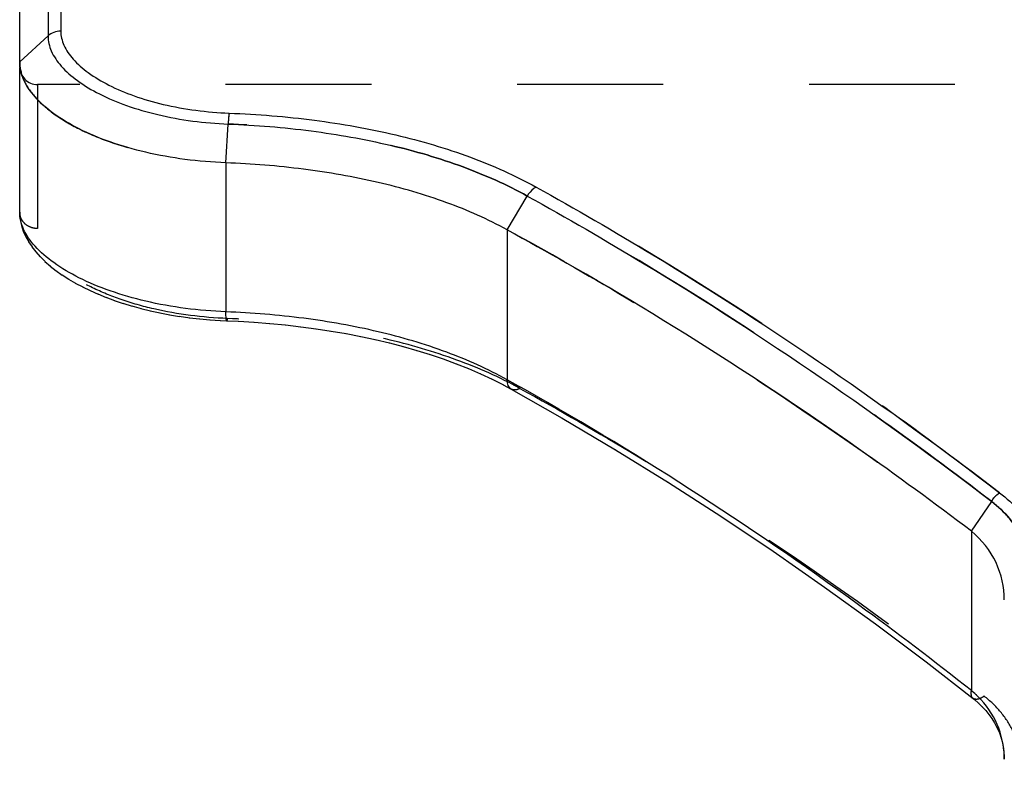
# Model space of a CAD drawing. Header units: millimetres. Extents: x 0 to 1000, y 0 to 1000.
# Tile 1 of 6: x 407 to 451, y 414 to 447. Entities that reach past the tile are written whole.
import ezdxf

# ---------------------------------------------------------------- set-up
doc = ezdxf.new("R2010")
doc.units = ezdxf.units.MM
doc.header["$LTSCALE"] = 65.185185
doc.linetypes.add('HIDDEN', pattern=[0.2, 0.1, -0.1])
for name, color, linetype in [('FASEN', 7, 'CONTINUOUS'), ('KOERPER', 7, 'CONTINUOUS'), ('KONST.EL_MIT_GEO', 7, 'CONTINUOUS')]:
    doc.layers.add(name, color=color, linetype=linetype)

msp = doc.modelspace()

# ---------------------------------------------------------------- linework, layer by layer
at = {"layer": 'FASEN', "color": 7, "linetype": 'Continuous'}
msp.add_line((407, 445.462), (407, 452.95), dxfattribs=at)
at = {"layer": 'FASEN', "color": 8, "linetype": 'HIDDEN'}
for points, knots in [([(407, 445.462), (407, 445.193), (407.143, 444.609), (407.699, 443.816), (408.558, 443.076), (409.698, 442.408), (411.083, 441.834), (412.669, 441.382), (414.401, 441.072), (415.603, 440.972), (416.215, 440.948)], [0, 0, 0, 0, 0.073523, 0.158939, 0.261257, 0.381795, 0.519049, 0.670469, 0.83234, 1, 1, 1, 1]), ([(428.788, 437.953), (430.577, 436.976), (437.739, 432.878), (444.583, 428.23), (449.536, 424.479)], [0, 0, 0, 0, 0.247028, 1, 1, 1, 1])]:
    msp.add_open_spline(points, degree=3, knots=knots, dxfattribs=at)
at = {"layer": 'FASEN', "color": 7, "linetype": 'Continuous'}
for points, knots in [([(416.215, 440.948), (415.603, 440.972), (414.4, 441.072), (412.667, 441.382), (411.081, 441.835), (409.696, 442.408), (408.557, 443.077), (407.698, 443.817), (407.142, 444.61), (407, 445.193), (407, 445.462)], [0, 0, 0, 0, 0.167844, 0.329709, 0.481162, 0.618428, 0.738803, 0.841165, 0.926565, 1, 1, 1, 1]), ([(428.788, 437.953), (427.924, 438.428), (426.034, 439.259), (422.969, 440.144), (419.657, 440.721), (417.374, 440.904), (416.215, 440.948)], [0, 0, 0, 0, 0.227167, 0.47318, 0.733102, 1, 1, 1, 1]), ([(449.536, 424.479), (447.873, 425.738), (441.21, 430.603), (434.2, 434.999), (428.788, 437.953)], [0, 0, 0, 0, 0.25271, 1, 1, 1, 1]), ([(451, 421.411), (451, 421.98), (450.745, 423.159), (449.991, 424.099), (449.536, 424.479)], [0, 0, 0, 0, 0.489139, 1, 1, 1, 1])]:
    msp.add_open_spline(points, degree=3, knots=knots, dxfattribs=at)
at = {"layer": 'KOERPER', "color": 8, "linetype": 'HIDDEN'}
msp.add_line((592.2, 444.45), (407.8, 444.45), dxfattribs=at)
at = {"layer": 'KONST.EL_MIT_GEO', "color": 7, "linetype": 'Continuous'}
for p, q in [((408.266, 454.216), (408.266, 446.621)), ((408.831, 454.45), (408.831, 446.836)), ((407, 445.462), (408.266, 446.621)), ((407, 438.746), (407, 445.196)), ((416.215, 440.948), (416.315, 442.684)), ((416.215, 440.948), (416.215, 434.288)), ((428.788, 437.953), (429.684, 439.463)), ((407, 438.746), (407.001, 438.673)), ((407.001, 438.679), (407.015, 438.485)), ((407.014, 438.494), (407.047, 438.286)), ((407.046, 438.295), (407.101, 438.075)), ((407.098, 438.084), (407.177, 437.855)), ((407.174, 437.864), (407.277, 437.633)), ((428.788, 437.953), (428.789, 431.248)), ((407.273, 437.642), (407.401, 437.41)), ((407.396, 437.419), (407.55, 437.186)), ((407.544, 437.194), (407.722, 436.965)), ((407.715, 436.973), (407.916, 436.748)), ((407.909, 436.756), (408.134, 436.534)), ((408.125, 436.542), (408.371, 436.327)), ((408.362, 436.334), (408.627, 436.127)), ((408.617, 436.134), (408.901, 435.933)), ((408.891, 435.94), (409.192, 435.747)), ((409.181, 435.753), (409.498, 435.569)), ((409.486, 435.575), (409.818, 435.398)), ((409.807, 435.404), (410.154, 435.235)), ((410.142, 435.241), (410.503, 435.081)), ((410.491, 435.086), (410.865, 434.934)), ((410.852, 434.939), (411.24, 434.796)), ((411.227, 434.8), (411.626, 434.666)), ((411.613, 434.671), (412.024, 434.546)), ((412.009, 434.55), (412.431, 434.434)), ((412.417, 434.438), (412.848, 434.332)), ((412.833, 434.335), (413.274, 434.24)), ((413.259, 434.243), (413.707, 434.157)), ((413.692, 434.16), (414.148, 434.085)), ((414.133, 434.087), (414.596, 434.022)), ((414.58, 434.024), (415.05, 433.971)), ((415.034, 433.972), (415.508, 433.93)), ((415.493, 433.931), (415.971, 433.9)), ((415.956, 433.9), (416.247, 433.887)), ((429.101, 431.073), (428.789, 431.248)), ((429.101, 431.07), (428.789, 431.248)), ((428.609, 431.024), (428.966, 430.831)), ((449.536, 424.479), (450.437, 425.807)), ((449.536, 424.479), (449.536, 417.352))]:
    msp.add_line(p, q, dxfattribs=at)
at = {"layer": 'KONST.EL_MIT_GEO', "color": 8, "linetype": 'HIDDEN'}
for p, q in [((407, 445.462), (407, 445.196)), ((407.8, 444.45), (407.8, 438.011)), ((407.001, 438.682), (407.001, 438.679)), ((416.252, 433.991), (416.278, 433.99)), ((416.252, 433.991), (416.278, 433.99)), ((416.767, 433.863), (416.776, 433.863)), ((417.465, 433.822), (417.481, 433.82)), ((418.165, 433.767), (418.18, 433.766)), ((418.859, 433.701), (418.875, 433.699)), ((419.547, 433.623), (419.563, 433.621)), ((420.229, 433.532), (420.245, 433.53)), ((420.903, 433.43), (420.918, 433.427)), ((421.568, 433.316), (421.583, 433.313)), ((422.223, 433.189), (422.239, 433.186)), ((422.869, 433.051), (422.884, 433.048)), ((423.504, 432.901), (423.519, 432.898)), ((424.127, 432.74), (424.141, 432.736)), ((424.737, 432.566), (424.751, 432.562)), ((425.335, 432.381), (425.348, 432.376)), ((425.918, 432.184), (425.931, 432.179)), ((426.487, 431.975), (426.5, 431.97)), ((427.04, 431.755), (427.053, 431.75)), ((427.578, 431.524), (427.59, 431.518)), ((428.099, 431.281), (428.11, 431.275)), ((428.602, 431.027), (428.609, 431.024)), ((431.231, 429.545), (431.243, 429.539)), ((433.616, 428.132), (433.627, 428.125)), ((435.981, 426.668), (435.993, 426.661)), ((438.327, 425.156), (438.339, 425.149)), ((440.652, 423.597), (440.664, 423.589)), ((442.956, 421.992), (442.967, 421.984)), ((445.237, 420.341), (445.248, 420.333)), ((447.494, 418.647), (447.506, 418.639)), ((449.664, 416.96), (449.674, 416.951)), ((449.841, 416.807), (449.85, 416.798)), ((450.008, 416.645), (450.016, 416.636)), ((450.163, 416.476), (450.172, 416.466)), ((450.308, 416.298), (450.315, 416.289)), ((450.44, 416.113), (450.447, 416.103)), ((450.56, 415.921), (450.566, 415.911)), ((450.666, 415.722), (450.671, 415.712)), ((450.759, 415.517), (450.763, 415.506)), ((450.837, 415.305), (450.84, 415.294)), ((450.9, 415.088), (450.903, 415.077)), ((450.949, 414.864), (450.951, 414.853)), ((450.982, 414.636), (450.983, 414.625)), ((450.998, 414.402), (450.998, 414.391))]:
    msp.add_line(p, q, dxfattribs=at)
at = {"layer": 'KONST.EL_MIT_GEO', "color": 7, "linetype": 'Continuous'}
for points in [[(416.247, 433.887), (416.776, 433.863), (417.481, 433.82), (418.18, 433.766), (418.875, 433.699), (419.563, 433.621), (420.245, 433.53), (420.918, 433.427), (421.583, 433.313), (422.239, 433.186), (422.884, 433.048), (423.519, 432.898), (424.141, 432.736), (424.751, 432.562), (425.348, 432.376), (425.931, 432.179), (426.5, 431.97), (427.053, 431.75), (427.59, 431.518), (428.11, 431.275), (428.614, 431.021)], [(428.966, 430.831), (431.243, 429.539), (433.627, 428.125), (435.993, 426.661), (438.339, 425.149), (440.664, 423.589), (442.967, 421.984), (445.248, 420.333), (447.506, 418.639), (449.605, 417.007)], [(449.605, 417.007), (449.674, 416.951), (449.85, 416.798), (450.016, 416.636), (450.172, 416.466), (450.315, 416.289), (450.447, 416.103), (450.566, 415.911), (450.671, 415.712), (450.763, 415.506), (450.84, 415.294), (450.903, 415.077), (450.951, 414.853), (450.983, 414.625), (450.998, 414.391), (451, 414.287)]]:
    msp.add_lwpolyline(points, dxfattribs=at)
at = {"layer": 'KONST.EL_MIT_GEO', "color": 8, "linetype": 'HIDDEN'}
for centre, radius, start, end in [((407.8, 445.25), 0.8, 180, 270), ((420.819, 415.346), 17.711, 61.1912, 62.2481), ((446.992, 414.288), 4.008, 359.9997, 1.8174)]:
    msp.add_arc(centre, radius, start, end, dxfattribs=at)
at = {"layer": 'KONST.EL_MIT_GEO', "color": 7, "linetype": 'Continuous'}
msp.add_arc((446.698, 413.958), 4.424, 45.04, 50.1067, dxfattribs=at)
for points, knots in [([(408.266, 446.621), (408.265, 446.392), (408.388, 445.891), (408.865, 445.208), (409.608, 444.564), (410.598, 443.978), (411.806, 443.472), (413.712, 442.921), (415.257, 442.725), (416.315, 442.684)], [0, 0, 0, 0, 0.072015, 0.156317, 0.257979, 0.378177, 0.515686, 0.667785, 1, 1, 1, 1]), ([(408.831, 446.836), (408.728, 446.836), (408.521, 446.8), (408.34, 446.69), (408.266, 446.621)], [0, 0, 0, 0, 0.505398, 1, 1, 1, 1]), ([(408.831, 446.836), (408.833, 446.623), (408.95, 446.158), (409.398, 445.523), (410.091, 444.925), (411.014, 444.379), (412.142, 443.907), (413.925, 443.392), (415.37, 443.209), (416.36, 443.17)], [0, 0, 0, 0, 0.071743, 0.155843, 0.257309, 0.377354, 0.514822, 0.667049, 1, 1, 1, 1]), ([(416.36, 443.17), (416.355, 443.14), (416.334, 442.979), (416.322, 442.816), (416.315, 442.684)], [0, 0, 0, 0, 0.186011, 1, 1, 1, 1]), ([(416.36, 443.17), (417.633, 443.121), (420.134, 442.916), (423.75, 442.275), (427.085, 441.299), (429.139, 440.386), (430.08, 439.864)], [0, 0, 0, 0, 0.268791, 0.528209, 0.77304, 1, 1, 1, 1]), ([(416.315, 442.684), (417.555, 442.636), (419.99, 442.436), (423.512, 441.812), (426.763, 440.861), (428.766, 439.972), (429.684, 439.463)], [0, 0, 0, 0, 0.268567, 0.527895, 0.772807, 1, 1, 1, 1]), ([(430.08, 439.864), (430.042, 439.844), (429.884, 439.739), (429.759, 439.588), (429.684, 439.463)], [0, 0, 0, 0, 0.228485, 1, 1, 1, 1]), ([(430.08, 439.864), (431.837, 438.89), (438.993, 434.734), (445.821, 430.02), (450.785, 426.198)], [0, 0, 0, 0, 0.24279, 1, 1, 1, 1]), ([(429.684, 439.463), (431.445, 438.489), (438.615, 434.335), (445.46, 429.626), (450.437, 425.807)], [0, 0, 0, 0, 0.242859, 1, 1, 1, 1]), ([(416.215, 434.288), (415.011, 434.334), (413.252, 434.557), (411.076, 435.181), (409.692, 435.755), (408.554, 436.419), (407.698, 437.148), (407.144, 437.92), (407, 438.488), (407, 438.747)], [0, 0, 0, 0, 0.331407, 0.483606, 0.621557, 0.74235, 0.844449, 0.928697, 1, 1, 1, 1]), ([(416.247, 433.887), (416.244, 433.887), (416.238, 433.898), (416.23, 433.932), (416.222, 434.011), (416.217, 434.134), (416.215, 434.232), (416.215, 434.288)], [0, 0, 0, 0, 0.024379, 0.077512, 0.27698, 0.59132, 1, 1, 1, 1]), ([(428.789, 431.248), (427.923, 431.73), (426.036, 432.573), (422.975, 433.469), (419.665, 434.056), (417.379, 434.243), (416.215, 434.288)], [0, 0, 0, 0, 0.227999, 0.473119, 0.732123, 1, 1, 1, 1]), ([(428.966, 430.831), (428.904, 430.865), (428.8, 431), (428.785, 431.161), (428.788, 431.248)], [0, 0, 0, 0, 0.445608, 1, 1, 1, 1]), ([(449.536, 417.352), (447.876, 418.663), (441.338, 423.629), (434.421, 428.1), (429.101, 431.073)], [0, 0, 0, 0, 0.25762, 1, 1, 1, 1]), ([(450.437, 425.807), (450.455, 425.848), (450.509, 425.949), (450.632, 426.078), (450.733, 426.162), (450.785, 426.198)], [0, 0, 0, 0, 0.258847, 0.640628, 1, 1, 1, 1]), ([(450.785, 426.198), (451.101, 425.96), (451.673, 425.435), (452.325, 424.499), (452.728, 423.472), (452.825, 422.753), (452.831, 422.397)], [0, 0, 0, 0, 0.265657, 0.517531, 0.760322, 1, 1, 1, 1]), ([(450.437, 425.807), (450.726, 425.581), (451.248, 425.084), (451.836, 424.202), (452.191, 423.238), (452.267, 422.564), (452.266, 422.231)], [0, 0, 0, 0, 0.264585, 0.516076, 0.759248, 1, 1, 1, 1]), ([(449.605, 417.007), (449.564, 417.039), (449.507, 417.16), (449.521, 417.284), (449.536, 417.352)], [0, 0, 0, 0, 0.428323, 1, 1, 1, 1]), ([(450.998, 414.415), (450.983, 414.902), (450.764, 415.897), (450.181, 416.732), (449.824, 417.088)], [0, 0, 0, 0, 0.491206, 1, 1, 1, 1])]:
    msp.add_open_spline(points, degree=3, knots=knots, dxfattribs=at)
at = {"layer": 'KONST.EL_MIT_GEO', "color": 8, "linetype": 'HIDDEN'}
for points, knots in [([(416.36, 443.17), (416.355, 443.14), (416.333, 442.979), (416.322, 442.816), (416.315, 442.684)], [0, 0, 0, 0, 0.185984, 1, 1, 1, 1]), ([(429.684, 439.463), (428.766, 439.972), (426.763, 440.861), (423.512, 441.812), (419.99, 442.436), (417.555, 442.636), (416.315, 442.684)], [0, 0, 0, 0, 0.227193, 0.472105, 0.731433, 1, 1, 1, 1]), ([(450.785, 426.198), (449.098, 427.497), (442.454, 432.428), (435.454, 436.885), (430.08, 439.864)], [0, 0, 0, 0, 0.257346, 1, 1, 1, 1]), ([(450.437, 425.807), (448.746, 427.104), (442.084, 432.031), (435.069, 436.485), (429.684, 439.463)], [0, 0, 0, 0, 0.257275, 1, 1, 1, 1]), ([(407.8, 438.011), (407.696, 438.011), (407.489, 438.048), (407.224, 438.209), (407.043, 438.453), (407, 438.65), (407, 438.746)], [0, 0, 0, 0, 0.259486, 0.513497, 0.759609, 1, 1, 1, 1]), ([(416.278, 433.99), (415.175, 434.032), (413.562, 434.233), (411.564, 434.796), (410.29, 435.315), (409.241, 435.914), (408.45, 436.571), (407.936, 437.265), (407.8, 437.778), (407.8, 438.011)], [0, 0, 0, 0, 0.331821, 0.484453, 0.622924, 0.744137, 0.84629, 0.929966, 1, 1, 1, 1]), ([(416.278, 433.99), (416.274, 433.964), (416.268, 433.93), (416.258, 433.897), (416.25, 433.887), (416.247, 433.887)], [0, 0, 0, 0, 0.719609, 0.911541, 1, 1, 1, 1]), ([(416.278, 433.99), (416.274, 433.964), (416.268, 433.93), (416.258, 433.897), (416.25, 433.887), (416.247, 433.887)], [0, 0, 0, 0, 0.7196, 0.911536, 1, 1, 1, 1]), ([(429.354, 430.865), (428.451, 431.362), (426.485, 432.228), (423.3, 433.149), (419.861, 433.751), (417.486, 433.943), (416.278, 433.99)], [0, 0, 0, 0, 0.228182, 0.473426, 0.732365, 1, 1, 1, 1]), ([(429.354, 430.865), (429.29, 430.829), (429.161, 430.779), (429.019, 430.802), (428.966, 430.831)], [0, 0, 0, 0, 0.546077, 1, 1, 1, 1]), ([(429.354, 430.865), (431.118, 429.894), (438.308, 425.737), (445.147, 420.98), (450.101, 417.105)], [0, 0, 0, 0, 0.242518, 1, 1, 1, 1]), ([(450.437, 425.807), (450.456, 425.848), (450.509, 425.949), (450.632, 426.079), (450.733, 426.162), (450.785, 426.198)], [0, 0, 0, 0, 0.25881, 0.640469, 1, 1, 1, 1]), ([(452.266, 422.231), (452.267, 422.564), (452.191, 423.238), (451.836, 424.202), (451.248, 425.084), (450.726, 425.581), (450.437, 425.807)], [0, 0, 0, 0, 0.240755, 0.483947, 0.735425, 1, 1, 1, 1]), ([(450.101, 417.105), (450.055, 417.072), (449.947, 417.007), (449.775, 416.947), (449.646, 416.975), (449.605, 417.007)], [0, 0, 0, 0, 0.320428, 0.708543, 1, 1, 1, 1]), ([(450.101, 417.105), (450.055, 417.072), (449.947, 417.007), (449.775, 416.947), (449.646, 416.975), (449.605, 417.007)], [0, 0, 0, 0, 0.320428, 0.708543, 1, 1, 1, 1]), ([(451.8, 413.791), (451.8, 414.1), (451.728, 414.725), (451.396, 415.619), (450.851, 416.436), (450.368, 416.896), (450.101, 417.105)], [0, 0, 0, 0, 0.241072, 0.484654, 0.736189, 1, 1, 1, 1])]:
    msp.add_open_spline(points, degree=3, knots=knots, dxfattribs=at)
for points in [[(428.789, 431.248), (428.893, 431.19), (428.997, 431.132), (429.101, 431.073)], [(449.536, 417.352), (449.635, 417.269), (449.732, 417.18), (449.824, 417.088)], [(450.998, 414.415), (450.999, 414.373), (451, 414.331), (451, 414.288)]]:
    msp.add_open_spline(points, degree=3, dxfattribs=at)

doc.saveas('drawing.dxf')
